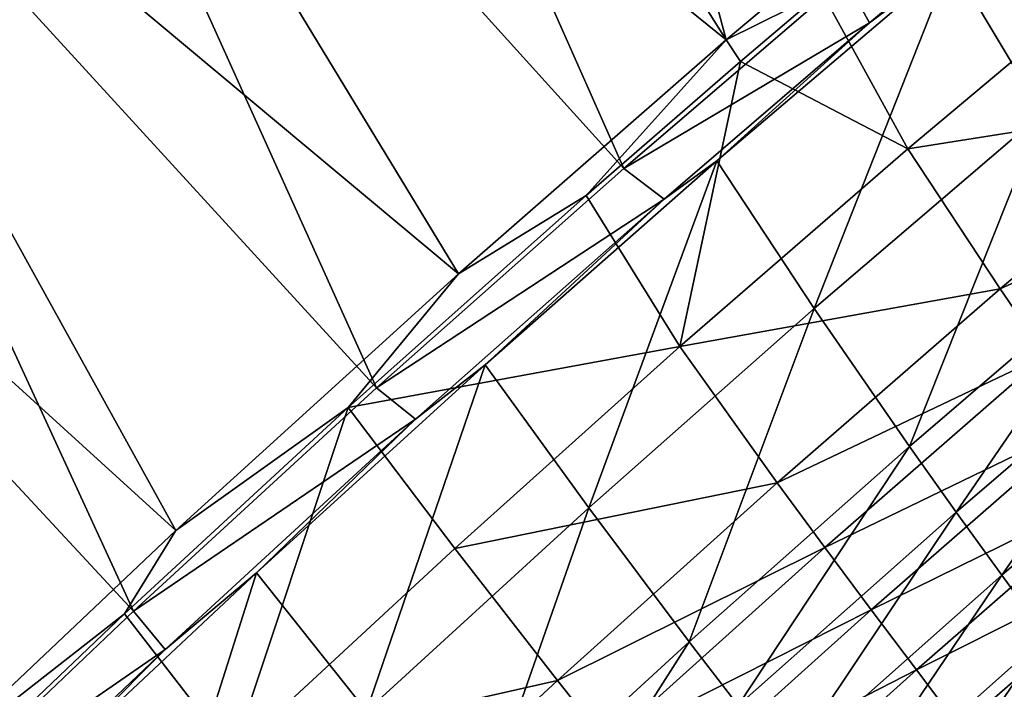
# Model space of a CAD drawing. Header units: metres. Extents: x -1 to 1402, y -1402 to 1.
# Tile 176 of 256: x 330 to 378, y -295 to -261. Entities that reach past the tile are written whole.
import ezdxf

# ---------------------------------------------------------------- set-up
doc = ezdxf.new("R2010")
doc.units = ezdxf.units.M

msp = doc.modelspace()

# ---------------------------------------------------------------- linework, layer by layer
at = {"layer": 'None0'}
for points in [[(350.241486, -208.733871, -3), (364.581055, -262.43161, -32.124992), (337.386749, -219.402237, -3)], [(377.451752, -251.612366, -32.124611), (364.581055, -262.43161, -32.124992), (350.241486, -208.733871, -3)], [(364.581055, -262.43161, -32.124992), (324.714417, -230.286621, -3), (337.386749, -219.402237, -3)], [(359.50293, -268.789154, -29.540066), (337.863342, -220.012817), (325.205688, -230.885178)], [(359.50293, -268.789154, -29.540066), (370.466888, -259.386841, -29.539682), (337.863342, -220.012817)], [(351.309082, -274.013214, -32.125519), (312.2276, -241.383362, -3), (324.714417, -230.286621, -3)], [(364.581055, -262.43161, -32.124992), (351.309082, -274.013214, -32.125519), (324.714417, -230.286621, -3)], [(347.248077, -279.65564, -29.540611), (325.205688, -230.885178), (312.733307, -241.969559)], [(347.248077, -279.65564, -29.540611), (359.50293, -268.789154, -29.540066), (325.205688, -230.885178)], [(337.305481, -286.72464, -32.126244), (299.929443, -252.688858, -3), (312.2276, -241.383362, -3)], [(351.309082, -274.013214, -32.125519), (337.305481, -286.72464, -32.126244), (312.2276, -241.383362, -3)], [(335.208252, -290.71521, -29.541281), (312.733307, -241.969559), (300.449341, -253.26239)], [(335.208252, -290.71521, -29.541281), (347.248077, -279.65564, -29.540611), (312.733307, -241.969559)], [(387.457336, -248.878372, -32.366722), (375.716583, -258.54245, -32.365887), (380.233124, -266.070374, -88.046898)], [(364.581055, -262.43161, -32.124992), (377.451752, -251.612366, -32.124611), (369.31781, -260.06012, -32.845161)], [(337.305481, -286.72464, -32.126244), (324.278107, -299.027252, -32.127094), (299.929443, -252.688858, -3)], [(323.758148, -301.603058, -29.542059), (335.208252, -290.71521, -29.541281), (300.449341, -253.26239)], [(371.67511, -261.589539, -30.961853), (380.786407, -253.990204, -30.962036), (370.466888, -259.386841, -29.539682)], [(380.786407, -253.990204, -30.962036), (371.67511, -261.589539, -30.961853), (375.716583, -258.54245, -32.365887)], [(369.31781, -260.06012, -32.845161), (385.024902, -258.213989, -88.513382), (373.577911, -267.814575, -88.502129)], [(373.577911, -267.814575, -88.502129), (385.024902, -258.213989, -88.513382), (389.351715, -265.329041, -144.300537)], [(375.716583, -258.54245, -32.365887), (371.67511, -261.589539, -30.961853), (364.108734, -268.419647, -32.364754)], [(375.716583, -258.54245, -32.365887), (364.108734, -268.419647, -32.364754), (368.928772, -275.734711, -88.034653)], [(375.716583, -258.54245, -32.365887), (368.928772, -275.734711, -88.034653), (380.233124, -266.070374, -88.046898)], [(359.50293, -268.789154, -29.540066), (371.67511, -261.589539, -30.961853), (370.466888, -259.386841, -29.539682)], [(364.581055, -262.43161, -32.124992), (369.31781, -260.06012, -32.845161), (365.282867, -263.500153, -32.845169)], [(365.282867, -263.500153, -32.845169), (369.31781, -260.06012, -32.845161), (373.577911, -267.814575, -88.502129)], [(361.496155, -270.316864, -30.961563), (371.67511, -261.589539, -30.961853), (359.50293, -268.789154, -29.540066)], [(371.67511, -261.589539, -30.961853), (361.496155, -270.316864, -30.961563), (364.108734, -268.419647, -32.364754)], [(351.309082, -274.013214, -32.125519), (364.581055, -262.43161, -32.124992), (357.635986, -270.129089, -32.845177)], [(357.635986, -270.129089, -32.845177), (364.581055, -262.43161, -32.124992), (365.282867, -263.500153, -32.845169)], [(357.635986, -270.129089, -32.845177), (365.282867, -263.500153, -32.845169), (362.278534, -277.611267, -88.489983)], [(365.282867, -263.500153, -32.845169), (373.577911, -267.814575, -88.502129), (362.278534, -277.611267, -88.489983)], [(373.577911, -267.814575, -88.502129), (389.351715, -265.329041, -144.300537), (378.155212, -274.751282, -144.281158)], [(378.155212, -274.751282, -144.281158), (389.351715, -265.329041, -144.300537), (391.484192, -268.695679, -172.227814)], [(380.233124, -266.070374, -88.046898), (368.928772, -275.734711, -88.034653), (373.660095, -282.567596, -143.828156)], [(380.233124, -266.070374, -88.046898), (373.660095, -282.567596, -143.828156), (384.713654, -273.089935, -143.848389)], [(362.278534, -277.611267, -88.489983), (373.577911, -267.814575, -88.502129), (378.155212, -274.751282, -144.281158)], [(364.108734, -268.419647, -32.364754), (361.496155, -270.316864, -30.961563), (352.637177, -278.508362, -32.363293)], [(364.108734, -268.419647, -32.364754), (352.637177, -278.508362, -32.363293), (357.766357, -285.597595, -88.021439)], [(364.108734, -268.419647, -32.364754), (357.766357, -285.597595, -88.021439), (368.928772, -275.734711, -88.034653)], [(378.155212, -274.751282, -144.281158), (391.484192, -268.695679, -172.227814), (380.397583, -278.037109, -172.205658)], [(347.248077, -279.65564, -29.540611), (361.496155, -270.316864, -30.961563), (359.50293, -268.789154, -29.540066)], [(345.851501, -280.633148, -32.845184), (351.309082, -274.013214, -32.125519), (357.635986, -270.129089, -32.845177)], [(357.635986, -270.129089, -32.845177), (362.278534, -277.611267, -88.489983), (345.851501, -280.633148, -32.845184)], [(349.191589, -281.214172, -30.961081), (361.496155, -270.316864, -30.961563), (347.248077, -279.65564, -29.540611)], [(361.496155, -270.316864, -30.961563), (349.191589, -281.214172, -30.961081), (352.637177, -278.508362, -32.363293)], [(384.713654, -273.089935, -143.848389), (373.660095, -282.567596, -143.828156), (375.969421, -285.808716, -171.762421)], [(384.713654, -273.089935, -143.848389), (375.969421, -285.808716, -171.762421), (386.913452, -276.416229, -171.7854)], [(337.305481, -286.72464, -32.126244), (351.309082, -274.013214, -32.125519), (345.851501, -280.633148, -32.845184)], [(362.278534, -277.611267, -88.489983), (378.155212, -274.751282, -144.281158), (367.108673, -284.357819, -144.260269)], [(367.108673, -284.357819, -144.260269), (378.155212, -274.751282, -144.281158), (380.397583, -278.037109, -172.205658)], [(368.928772, -275.734711, -88.034653), (357.766357, -285.597595, -88.021439), (362.750458, -292.231293, -143.806503)], [(368.928772, -275.734711, -88.034653), (362.750458, -292.231293, -143.806503), (373.660095, -282.567596, -143.828156)], [(375.969421, -285.808716, -171.762421), (378.228729, -288.93573, -199.714844), (386.913452, -276.416229, -171.7854)], [(378.228729, -288.93573, -199.714844), (389.071747, -279.623901, -199.739853), (386.913452, -276.416229, -171.7854)], [(362.278534, -277.611267, -88.489983), (351.129822, -287.601593, -88.476936), (345.851501, -280.633148, -32.845184)], [(351.129822, -287.601593, -88.476936), (362.278534, -277.611267, -88.489983), (367.108673, -284.357819, -144.260269)], [(380.397583, -278.037109, -172.205658), (369.461182, -287.557312, -172.181778), (367.108673, -284.357819, -144.260269)], [(382.595367, -281.205109, -200.147781), (369.461182, -287.557312, -172.181778), (380.397583, -278.037109, -172.205658)], [(352.637177, -278.508362, -32.363293), (349.191589, -281.214172, -30.961081), (341.305573, -288.806946, -32.361473)], [(352.637177, -278.508362, -32.363293), (341.305573, -288.806946, -32.361473), (346.749634, -295.657135, -88.00721)], [(352.637177, -278.508362, -32.363293), (346.749634, -295.657135, -88.00721), (357.766357, -285.597595, -88.021439)], [(335.208252, -290.71521, -29.541281), (349.191589, -281.214172, -30.961081), (347.248077, -279.65564, -29.540611)], [(380.428986, -291.951202, -227.683624), (389.071747, -279.623901, -199.739853), (378.228729, -288.93573, -199.714844)], [(334.775024, -290.837097, -32.845196), (337.305481, -286.72464, -32.126244), (345.851501, -280.633148, -32.845184)], [(340.134949, -297.783112, -88.462944), (334.775024, -290.837097, -32.845196), (345.851501, -280.633148, -32.845184)], [(345.851501, -280.633148, -32.845184), (351.129822, -287.601593, -88.476936), (340.134949, -297.783112, -88.462944)], [(336.786194, -292.602936, -30.960434), (349.191589, -281.214172, -30.961081), (335.208252, -290.71521, -29.541281)], [(349.191589, -281.214172, -30.961081), (336.786194, -292.602936, -30.960434), (341.305573, -288.806946, -32.361473)], [(371.760406, -290.643768, -200.121689), (369.461182, -287.557312, -172.181778), (382.595367, -281.205109, -200.147781)], [(371.760406, -290.643768, -200.121689), (382.595367, -281.205109, -200.147781), (384.738403, -284.258484, -228.105606)], [(373.660095, -282.567596, -143.828156), (362.750458, -292.231293, -143.806503), (365.169281, -295.381195, -171.737854)], [(373.660095, -282.567596, -143.828156), (365.169281, -295.381195, -171.737854), (375.969421, -285.808716, -171.762421)], [(351.129822, -287.601593, -88.476936), (367.108673, -284.357819, -144.260269), (356.215057, -294.145966, -144.237839)], [(367.108673, -284.357819, -144.260269), (369.461182, -287.557312, -172.181778), (356.215057, -294.145966, -144.237839)], [(384.738403, -284.258484, -228.105606), (373.997894, -293.61969, -228.078094), (371.760406, -290.643768, -200.121689)], [(386.816589, -287.2005, -256.07724), (373.997894, -293.61969, -228.078094), (384.738403, -284.258484, -228.105606)], [(357.766357, -285.597595, -88.021439), (346.749634, -295.657135, -88.00721), (351.988159, -302.078918, -143.783401)], [(357.766357, -285.597595, -88.021439), (351.988159, -302.078918, -143.783401), (362.750458, -292.231293, -143.806503)], [(365.169281, -295.381195, -171.737854), (367.529144, -298.421661, -199.68811), (375.969421, -285.808716, -171.762421)], [(367.529144, -298.421661, -199.68811), (378.228729, -288.93573, -199.714844), (375.969421, -285.808716, -171.762421)], [(324.278107, -299.027252, -32.127094), (337.305481, -286.72464, -32.126244), (334.775024, -290.837097, -32.845196)], [(376.165131, -296.48761, -256.049072), (373.997894, -293.61969, -228.078094), (386.816589, -287.2005, -256.07724)], [(376.165131, -296.48761, -256.049072), (386.816589, -287.2005, -256.07724), (388.819855, -290.034363, -284.060242)], [(351.129822, -287.601593, -88.476936), (356.215057, -294.145966, -144.237839), (340.134949, -297.783112, -88.462944)], [(356.215057, -294.145966, -144.237839), (369.461182, -287.557312, -172.181778), (358.677826, -297.253387, -172.156097)], [(369.461182, -287.557312, -172.181778), (371.760406, -290.643768, -200.121689), (358.677826, -297.253387, -172.156097)], [(341.305573, -288.806946, -32.361473), (336.786194, -292.602936, -30.960434), (330.11792, -299.313507, -32.359261)], [(341.305573, -288.806946, -32.361473), (330.11792, -299.313507, -32.359261), (335.882446, -305.911194, -87.991936)], [(341.305573, -288.806946, -32.361473), (335.882446, -305.911194, -87.991936), (346.749634, -295.657135, -88.00721)], [(378.228729, -288.93573, -199.714844), (367.529144, -298.421661, -199.68811), (369.822723, -301.354645, -227.655548)], [(369.822723, -301.354645, -227.655548), (380.428986, -291.951202, -227.683624), (378.228729, -288.93573, -199.714844)], [(388.819855, -290.034363, -284.060242), (378.253693, -299.249969, -284.032166), (376.165131, -296.48761, -256.049072)], [(390.737976, -292.763214, -312.049835), (378.253693, -299.249969, -284.032166), (388.819855, -290.034363, -284.060242)], [(323.758148, -301.603058, -29.542059), (336.786194, -292.602936, -30.960434), (335.208252, -290.71521, -29.541281)], [(358.677826, -297.253387, -172.156097), (371.760406, -290.643768, -200.121689), (361.078186, -300.252838, -200.093658)], [(371.760406, -290.643768, -200.121689), (373.997894, -293.61969, -228.078094), (361.078186, -300.252838, -200.093658)], [(323.601715, -301.469727, -32.845203), (324.278107, -299.027252, -32.127094), (334.775024, -290.837097, -32.845196)], [(323.601715, -301.469727, -32.845203), (334.775024, -290.837097, -32.845196), (340.134949, -297.783112, -88.462944)], [(372.042664, -304.181946, -255.637665), (380.428986, -291.951202, -227.683624), (369.822723, -301.354645, -227.655548)], [(380.428986, -291.951202, -227.683624), (372.042664, -304.181946, -255.637665), (382.561066, -294.857666, -255.666275)], [(325.477844, -303.353577, -30.95969), (336.786194, -292.602936, -30.960434), (323.758148, -301.603058, -29.542059)], [(336.786194, -292.602936, -30.960434), (325.477844, -303.353577, -30.95969), (330.11792, -299.313507, -32.359261)], [(362.750458, -292.231293, -143.806503), (351.988159, -302.078918, -143.783401), (354.516296, -305.131409, -171.711655)], [(362.750458, -292.231293, -143.806503), (354.516296, -305.131409, -171.711655), (365.169281, -295.381195, -171.737854)], [(390.737976, -292.763214, -312.049835), (380.255035, -301.909241, -312.022675), (378.253693, -299.249969, -284.032166)], [(361.078186, -300.252838, -200.093658), (373.997894, -293.61969, -228.078094), (363.409485, -303.146027, -228.048538)], [(373.997894, -293.61969, -228.078094), (376.165131, -296.48761, -256.049072), (363.409485, -303.146027, -228.048538)], [(340.134949, -297.783112, -88.462944), (356.215057, -294.145966, -144.237839), (345.477325, -304.113068, -144.213821)], [(356.215057, -294.145966, -144.237839), (358.677826, -297.253387, -172.156097), (345.477325, -304.113068, -144.213821)]]:
    msp.add_3dface(points, dxfattribs=at)

doc.saveas('drawing.dxf')
